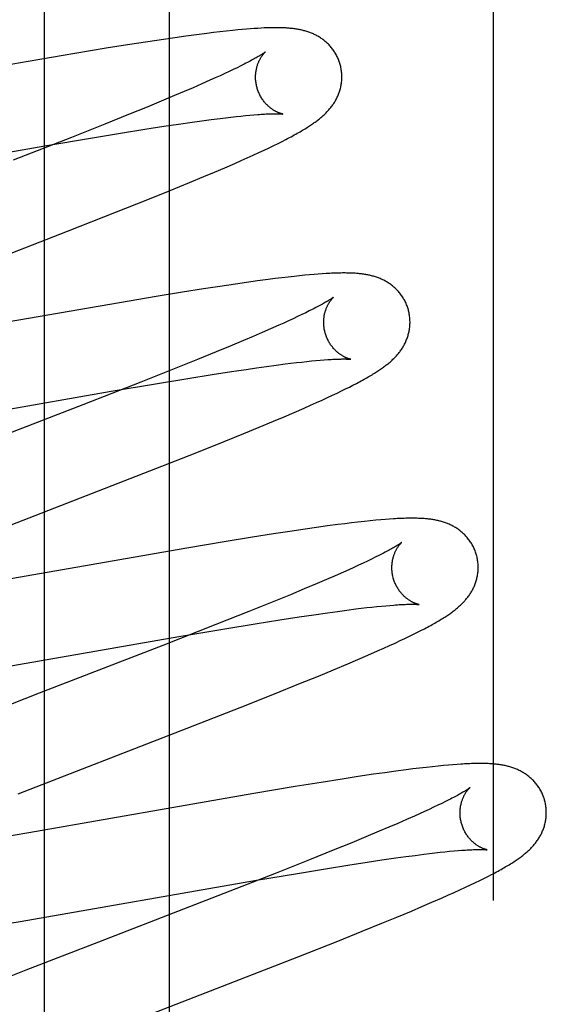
# Model space of a CAD drawing. Header units: inches. Extents: x 0 to 283, y 0 to 183.
# Tile 51 of 82: x 87.386 to 87.508, y 96.905 to 97.133. Entities that reach past the tile are written whole.
import ezdxf

# ---------------------------------------------------------------- set-up
doc = ezdxf.new("R2010")
doc.units = ezdxf.units.IN
doc.header["$LTSCALE"] = 15.583333
doc.header["$MEASUREMENT"] = 0
doc.linetypes.add('HIDDEN', pattern=[0.2, 0.1, -0.1])
doc.layers.add('DEFAULT_2', color=8, linetype='HIDDEN')
doc.layers.add('MAIN_OR_RIGHT_DOOR_ASSEMBLY', color=7, linetype='CONTINUOUS')

msp = doc.modelspace()

# ---------------------------------------------------------------- linework, layer by layer
at = {"layer": 'DEFAULT_2', "color": 8, "linetype": 'HIDDEN'}
for p, q in [((87.42107, 93.22339), (87.42107, 98.72389)), ((87.42487, 97.12902), (87.42232, 97.12866)), ((87.42734, 97.12935), (87.42487, 97.12902)), ((87.42972, 97.12966), (87.42734, 97.12935)), ((87.43126, 97.12985), (87.42972, 97.12966)), ((87.43277, 97.13003), (87.43126, 97.12985)), ((87.43424, 97.13019), (87.43277, 97.13003)), ((87.43567, 97.13034), (87.43424, 97.13019)), ((87.43689, 97.13046), (87.43567, 97.13034)), ((87.43794, 97.13056), (87.43689, 97.13046)), ((87.43893, 97.13064), (87.43794, 97.13056)), ((87.43985, 97.13072), (87.43893, 97.13064)), ((87.44071, 97.13078), (87.43985, 97.13072)), ((87.44152, 97.13083), (87.44071, 97.13078)), ((87.44229, 97.13087), (87.44152, 97.13083)), ((87.41133, 97.12699), (87.4064, 97.1262)), ((87.41606, 97.12773), (87.41133, 97.12699)), ((87.41969, 97.12827), (87.41606, 97.12773)), ((87.42232, 97.12866), (87.41969, 97.12827)), ((87.39919, 97.12501), (87.38836, 97.12317)), ((87.4064, 97.1262), (87.39919, 97.12501)), ((87.38836, 97.12317), (87.34073, 97.11488)), ((87.43761, 97.12214), (87.43677, 97.12172)), ((87.4384, 97.12254), (87.43761, 97.12214)), ((87.43279, 97.11984), (87.43165, 97.11933)), ((87.43387, 97.12034), (87.43279, 97.11984)), ((87.43489, 97.12082), (87.43387, 97.12034)), ((87.43586, 97.12128), (87.43489, 97.12082)), ((87.43677, 97.12172), (87.43586, 97.12128)), ((87.42859, 97.11796), (87.42659, 97.11709)), ((87.43047, 97.11879), (87.42859, 97.11796)), ((87.43165, 97.11933), (87.43047, 97.11879)), ((87.42228, 97.11525), (87.41917, 97.11396)), ((87.42449, 97.11619), (87.42228, 97.11525)), ((87.42659, 97.11709), (87.42449, 97.11619)), ((87.41917, 97.11396), (87.4159, 97.11261)), ((87.41159, 97.11086), (87.40611, 97.10866)), ((87.4159, 97.11261), (87.41159, 97.11086)), ((87.4387, 97.11064), (87.43967, 97.11073)), ((87.43967, 97.11073), (87.44062, 97.11081)), ((87.40611, 97.10866), (87.39835, 97.10559)), ((87.4198, 97.10817), (87.42316, 97.10867)), ((87.42316, 97.10867), (87.42634, 97.10913)), ((87.42634, 97.10913), (87.42861, 97.10944)), ((87.42861, 97.10944), (87.43076, 97.10972)), ((87.43076, 97.10972), (87.4328, 97.10998)), ((87.4328, 97.10998), (87.43409, 97.11014)), ((87.43409, 97.11014), (87.43532, 97.11028)), ((87.43532, 97.11028), (87.43651, 97.11041)), ((87.43651, 97.11041), (87.43763, 97.11053)), ((87.43763, 97.11053), (87.4387, 97.11064)), ((87.40275, 97.10543), (87.40973, 97.10658)), ((87.40973, 97.10658), (87.41537, 97.10748)), ((87.41537, 97.10748), (87.4198, 97.10817)), ((87.39835, 97.10559), (87.38486, 97.10032)), ((87.39217, 97.10363), (87.40275, 97.10543)), ((87.44523, 97.1037), (87.44623, 97.10419)), ((87.44623, 97.10419), (87.44717, 97.10466)), ((87.44717, 97.10466), (87.44805, 97.10511)), ((87.33296, 97.09337), (87.39217, 97.10363)), ((87.44049, 97.10148), (87.44179, 97.10207)), ((87.44179, 97.10207), (87.44301, 97.10264)), ((87.44301, 97.10264), (87.44416, 97.10318)), ((87.44416, 97.10318), (87.44523, 97.1037)), ((87.43389, 97.09856), (87.43619, 97.09956)), ((87.43619, 97.09956), (87.43768, 97.10022)), ((87.43768, 97.10022), (87.43912, 97.10086)), ((87.43912, 97.10086), (87.44049, 97.10148)), ((87.42908, 97.09652), (87.43153, 97.09755)), ((87.43153, 97.09755), (87.43389, 97.09856)), ((87.42125, 97.0933), (87.42569, 97.09511)), ((87.42569, 97.09511), (87.42908, 97.09652)), ((87.41566, 97.09104), (87.42125, 97.0933)), ((87.4088, 97.08831), (87.41566, 97.09104)), ((87.39742, 97.08385), (87.4088, 97.08831)), ((87.37658, 97.07578), (87.39742, 97.08385)), ((87.43895, 97.07199), (87.43635, 97.07161)), ((87.44149, 97.07234), (87.43895, 97.07199)), ((87.44397, 97.07267), (87.44149, 97.07234)), ((87.44558, 97.07287), (87.44397, 97.07267)), ((87.44712, 97.07306), (87.44558, 97.07287)), ((87.44859, 97.07324), (87.44712, 97.07306)), ((87.44996, 97.07339), (87.44859, 97.07324)), ((87.45124, 97.07353), (87.44996, 97.07339)), ((87.45244, 97.07365), (87.45124, 97.07353)), ((87.45355, 97.07375), (87.45244, 97.07365)), ((87.45459, 97.07384), (87.45355, 97.07375)), ((87.45556, 97.07392), (87.45459, 97.07384)), ((87.45649, 97.07399), (87.45556, 97.07392)), ((87.42411, 97.06972), (87.418, 97.06872)), ((87.42898, 97.07049), (87.42411, 97.06972)), ((87.43274, 97.07107), (87.42898, 97.07049)), ((87.43635, 97.07161), (87.43274, 97.07107)), ((87.418, 97.06872), (87.40949, 97.06729)), ((87.40949, 97.06729), (87.35381, 97.05762)), ((87.45348, 97.06539), (87.45264, 97.06497)), ((87.45426, 97.06578), (87.45348, 97.06539)), ((87.44869, 97.0631), (87.44757, 97.06259)), ((87.44977, 97.0636), (87.44869, 97.0631)), ((87.45078, 97.06408), (87.44977, 97.0636)), ((87.45174, 97.06453), (87.45078, 97.06408)), ((87.45264, 97.06497), (87.45174, 97.06453)), ((87.44452, 97.06123), (87.44254, 97.06037)), ((87.44639, 97.06206), (87.44452, 97.06123)), ((87.44757, 97.06259), (87.44639, 97.06206)), ((87.43825, 97.05854), (87.43516, 97.05725)), ((87.44045, 97.05947), (87.43825, 97.05854)), ((87.44254, 97.06037), (87.44045, 97.05947)), ((87.43516, 97.05725), (87.43191, 97.05591)), ((87.42761, 97.05416), (87.42216, 97.05197)), ((87.43191, 97.05591), (87.42761, 97.05416)), ((87.45172, 97.05356), (87.45288, 97.05369)), ((87.45288, 97.05369), (87.45398, 97.0538)), ((87.45398, 97.0538), (87.45502, 97.0539)), ((87.45502, 97.0539), (87.456, 97.05398)), ((87.456, 97.05398), (87.45692, 97.05406)), ((87.42216, 97.05197), (87.41444, 97.04891)), ((87.43547, 97.05136), (87.43886, 97.05186)), ((87.43886, 97.05186), (87.44128, 97.05221)), ((87.44128, 97.05221), (87.4436, 97.05254)), ((87.4436, 97.05254), (87.44581, 97.05284)), ((87.44581, 97.05284), (87.4479, 97.05311)), ((87.4479, 97.05311), (87.44922, 97.05327)), ((87.44922, 97.05327), (87.4505, 97.05342)), ((87.4505, 97.05342), (87.45172, 97.05356)), ((87.41828, 97.04859), (87.42531, 97.04975)), ((87.42531, 97.04975), (87.431, 97.05066)), ((87.431, 97.05066), (87.43547, 97.05136)), ((87.41444, 97.04891), (87.401, 97.04367)), ((87.4076, 97.04678), (87.41828, 97.04859)), ((87.45991, 97.04637), (87.46092, 97.04686)), ((87.46092, 97.04686), (87.46187, 97.04733)), ((87.46187, 97.04733), (87.46276, 97.04777)), ((87.46276, 97.04777), (87.4636, 97.0482)), ((87.4636, 97.0482), (87.46439, 97.0486)), ((87.34914, 97.03664), (87.4076, 97.04678)), ((87.45512, 97.04416), (87.45643, 97.04476)), ((87.45643, 97.04476), (87.45767, 97.04532)), ((87.45767, 97.04532), (87.45883, 97.04586)), ((87.45883, 97.04586), (87.45991, 97.04637)), ((87.401, 97.04367), (87.37336, 97.03297)), ((87.44999, 97.04191), (87.45228, 97.0429)), ((87.45228, 97.0429), (87.45374, 97.04354)), ((87.45374, 97.04354), (87.45512, 97.04416)), ((87.44521, 97.03987), (87.44764, 97.0409)), ((87.44764, 97.0409), (87.44999, 97.04191)), ((87.43833, 97.03703), (87.44184, 97.03847)), ((87.44184, 97.03847), (87.44521, 97.03987)), ((87.43375, 97.03518), (87.43833, 97.03703)), ((87.42703, 97.03249), (87.43375, 97.03518)), ((87.41792, 97.0289), (87.42703, 97.03249)), ((87.37061, 97.01055), (87.41792, 97.0289)), ((87.47208, 97.01718), (87.47109, 97.01711)), ((87.45516, 97.01525), (87.45255, 97.01488)), ((87.45769, 97.0156), (87.45516, 97.01525)), ((87.46012, 97.01593), (87.45769, 97.0156)), ((87.4617, 97.01612), (87.46012, 97.01593)), ((87.46323, 97.01631), (87.4617, 97.01612)), ((87.46476, 97.01649), (87.46323, 97.01631)), ((87.46624, 97.01665), (87.46476, 97.01649)), ((87.46762, 97.0168), (87.46624, 97.01665)), ((87.46887, 97.01692), (87.46762, 97.0168)), ((87.47002, 97.01702), (87.46887, 97.01692)), ((87.47109, 97.01711), (87.47002, 97.01702)), ((87.44033, 97.013), (87.43424, 97.01201)), ((87.4452, 97.01377), (87.44033, 97.013)), ((87.44895, 97.01434), (87.4452, 97.01377)), ((87.45255, 97.01488), (87.44895, 97.01434)), ((87.42463, 97.01039), (87.3723, 97.00129)), ((87.43424, 97.01201), (87.42463, 97.01039)), ((87.46876, 97.00834), (87.46788, 97.00791)), ((87.46958, 97.00875), (87.46876, 97.00834)), ((87.47034, 97.00914), (87.46958, 97.00875)), ((87.46378, 97.00599), (87.46262, 97.00547)), ((87.46489, 97.0065), (87.46378, 97.00599)), ((87.46594, 97.00699), (87.46489, 97.0065)), ((87.46694, 97.00746), (87.46594, 97.00699)), ((87.46788, 97.00791), (87.46694, 97.00746)), ((87.45948, 97.00408), (87.45744, 97.0032)), ((87.4614, 97.00492), (87.45948, 97.00408)), ((87.46262, 97.00547), (87.4614, 97.00492)), ((87.4553, 97.00228), (87.45228, 97.00101)), ((87.45744, 97.0032), (87.4553, 97.00228)), ((87.44909, 96.99969), (87.44487, 96.99796)), ((87.45228, 97.00101), (87.44909, 96.99969)), ((87.44487, 96.99796), (87.43949, 96.99579)), ((87.46553, 96.99654), (87.46678, 96.99669)), ((87.46678, 96.99669), (87.46797, 96.99682)), ((87.46797, 96.99682), (87.46911, 96.99694)), ((87.46911, 96.99694), (87.47019, 96.99705)), ((87.47019, 96.99705), (87.4712, 96.99714)), ((87.4712, 96.99714), (87.47216, 96.99722)), ((87.43949, 96.99579), (87.43184, 96.99276)), ((87.44665, 96.99385), (87.45112, 96.99454)), ((87.45112, 96.99454), (87.45451, 96.99505)), ((87.45451, 96.99505), (87.45772, 96.99551)), ((87.45772, 96.99551), (87.46, 96.99583)), ((87.46, 96.99583), (87.46217, 96.99612)), ((87.46217, 96.99612), (87.46423, 96.99638)), ((87.46423, 96.99638), (87.46553, 96.99654)), ((87.43184, 96.99276), (87.41956, 96.98795)), ((87.43393, 96.99178), (87.44096, 96.99294)), ((87.44096, 96.99294), (87.44665, 96.99385)), ((87.37074, 96.98084), (87.42327, 96.98997)), ((87.42327, 96.98997), (87.43393, 96.99178)), ((87.47565, 96.98956), (87.47668, 96.99005)), ((87.47668, 96.99005), (87.47763, 96.99052)), ((87.47763, 96.99052), (87.47853, 96.99097)), ((87.47853, 96.99097), (87.47936, 96.99139)), ((87.47936, 96.99139), (87.48016, 96.9918)), ((87.41956, 96.98795), (87.39088, 96.97685)), ((87.47073, 96.98729), (87.4721, 96.98791)), ((87.4721, 96.98791), (87.47337, 96.98849)), ((87.47337, 96.98849), (87.47455, 96.98904)), ((87.47455, 96.98904), (87.47565, 96.98956)), ((87.46475, 96.98467), (87.46705, 96.98567)), ((87.46705, 96.98567), (87.46929, 96.98665)), ((87.46929, 96.98665), (87.47073, 96.98729)), ((87.45906, 96.98227), (87.46237, 96.98366)), ((87.46237, 96.98366), (87.46475, 96.98467)), ((87.45109, 96.97901), (87.4556, 96.98084)), ((87.4556, 96.98084), (87.45906, 96.98227)), ((87.44542, 96.97673), (87.45109, 96.97901)), ((87.39088, 96.97685), (87.37294, 96.96986)), ((87.43747, 96.97359), (87.44542, 96.97673)), ((87.42379, 96.96824), (87.43747, 96.97359)), ((87.386, 96.9536), (87.42379, 96.96824)), ((87.48572, 96.96022), (87.4846, 96.96012)), ((87.48676, 96.96031), (87.48572, 96.96022)), ((87.48772, 96.96038), (87.48676, 96.96031)), ((87.46839, 96.9581), (87.4648, 96.95756)), ((87.47099, 96.95847), (87.46839, 96.9581)), ((87.4735, 96.95881), (87.47099, 96.95847)), ((87.47593, 96.95914), (87.4735, 96.95881)), ((87.4775, 96.95933), (87.47593, 96.95914)), ((87.47903, 96.95952), (87.4775, 96.95933)), ((87.48055, 96.9597), (87.47903, 96.95952)), ((87.48201, 96.95986), (87.48055, 96.9597)), ((87.48336, 96.96), (87.48201, 96.95986)), ((87.4846, 96.96012), (87.48336, 96.96)), ((87.45623, 96.95623), (87.45017, 96.95524)), ((87.46108, 96.95699), (87.45623, 96.95623)), ((87.4648, 96.95756), (87.46108, 96.95699)), ((87.44061, 96.95363), (87.3885, 96.94457)), ((87.45017, 96.95524), (87.44061, 96.95363)), ((87.48416, 96.95135), (87.48325, 96.95092)), ((87.485, 96.95177), (87.48416, 96.95135)), ((87.48579, 96.95217), (87.485, 96.95177)), ((87.47905, 96.94896), (87.47787, 96.94843)), ((87.48019, 96.94948), (87.47905, 96.94896)), ((87.48126, 96.94998), (87.48019, 96.94948)), ((87.48228, 96.95046), (87.48126, 96.94998)), ((87.48325, 96.95092), (87.48228, 96.95046)), ((87.474, 96.94673), (87.47189, 96.94583)), ((87.47599, 96.9476), (87.474, 96.94673)), ((87.47787, 96.94843), (87.47599, 96.9476)), ((87.3885, 96.94457), (87.37585, 96.94243)), ((87.46969, 96.9449), (87.46659, 96.9436)), ((87.47189, 96.94583), (87.46969, 96.9449)), ((87.46332, 96.94226), (87.45901, 96.9405)), ((87.46659, 96.9436), (87.46332, 96.94226)), ((87.45901, 96.9405), (87.45353, 96.93831)), ((87.48004, 96.93959), (87.48134, 96.93975)), ((87.48134, 96.93975), (87.48259, 96.9399)), ((87.48259, 96.9399), (87.48379, 96.94003)), ((87.48379, 96.94003), (87.48492, 96.94015)), ((87.48492, 96.94015), (87.486, 96.94026)), ((87.486, 96.94026), (87.48702, 96.94035)), ((87.48702, 96.94035), (87.48797, 96.94043)), ((87.45353, 96.93831), (87.44578, 96.93524)), ((87.46244, 96.93706), (87.46692, 96.93775)), ((87.46692, 96.93775), (87.47031, 96.93826)), ((87.47031, 96.93826), (87.47352, 96.93872)), ((87.47352, 96.93872), (87.47581, 96.93904)), ((87.47581, 96.93904), (87.47798, 96.93933)), ((87.47798, 96.93933), (87.48004, 96.93959)), ((87.44578, 96.93524), (87.43231, 96.92998)), ((87.44122, 96.93355), (87.45074, 96.93516)), ((87.45074, 96.93516), (87.45772, 96.93631)), ((87.45772, 96.93631), (87.46244, 96.93706)), ((87.38645, 96.92403), (87.44122, 96.93355)), ((87.49085, 96.93249), (87.49196, 96.93302)), ((87.49196, 96.93302), (87.49299, 96.93352)), ((87.49299, 96.93352), (87.49395, 96.93399)), ((87.49395, 96.93399), (87.49484, 96.93444)), ((87.49484, 96.93444), (87.49568, 96.93487)), ((87.4856, 96.93009), (87.48703, 96.93073)), ((87.48703, 96.93073), (87.48839, 96.93135)), ((87.48839, 96.93135), (87.48967, 96.93193)), ((87.48967, 96.93193), (87.49085, 96.93249)), ((87.43231, 96.92998), (87.4046, 96.91926)), ((87.47956, 96.92746), (87.48188, 96.92846)), ((87.48188, 96.92846), (87.48414, 96.92944)), ((87.48414, 96.92944), (87.4856, 96.93009)), ((87.4738, 96.92504), (87.47714, 96.92644)), ((87.47714, 96.92644), (87.47956, 96.92746)), ((87.37599, 96.92227), (87.38645, 96.92403)), ((87.47031, 96.92361), (87.4738, 96.92504)), ((87.46006, 96.91948), (87.46576, 96.92177)), ((87.46576, 96.92177), (87.47031, 96.92361)), ((87.4046, 96.91926), (87.38783, 96.91271)), ((87.45105, 96.91592), (87.46006, 96.91948)), ((87.40176, 96.89679), (87.45105, 96.91592)), ((87.38783, 96.91271), (87.37802, 96.90883))]:
    msp.add_line(p, q, dxfattribs=at)
for points in [[(87.46064, 97.12244), (87.46058, 97.12265), (87.4605, 97.1229), (87.46042, 97.12314), (87.46033, 97.12338), (87.46023, 97.12362), (87.46014, 97.12386), (87.46003, 97.12409), (87.45992, 97.12432), (87.4598, 97.12455), (87.45968, 97.12477), (87.45955, 97.12499), (87.45942, 97.12521), (87.45929, 97.12542), (87.45915, 97.12563), (87.459, 97.12584), (87.45885, 97.12604), (87.4587, 97.12623), (87.45855, 97.12643), (87.45839, 97.12661), (87.45822, 97.1268), (87.45806, 97.12698), (87.45789, 97.12715), (87.45771, 97.12732), (87.45754, 97.12748), (87.45736, 97.12764), (87.45718, 97.1278), (87.457, 97.12795), (87.45682, 97.12809), (87.45663, 97.12823), (87.45644, 97.12837), (87.45625, 97.12851), (87.45605, 97.12864), (87.45585, 97.12876), (87.45565, 97.12888), (87.45545, 97.129), (87.45525, 97.12911), (87.45504, 97.12922), (87.45484, 97.12933), (87.45463, 97.12943), (87.45442, 97.12952), (87.45421, 97.12962), (87.454, 97.1297), (87.45379, 97.12979), (87.45358, 97.12987), (87.45336, 97.12995), (87.45314, 97.13002), (87.45292, 97.13009), (87.4527, 97.13016), (87.45248, 97.13023), (87.45225, 97.13029), (87.45203, 97.13034), (87.4518, 97.1304), (87.45158, 97.13045), (87.45135, 97.1305), (87.45112, 97.13054), (87.4509, 97.13058), (87.45067, 97.13062), (87.45044, 97.13066), (87.45021, 97.1307), (87.44997, 97.13073), (87.44974, 97.13076), (87.44951, 97.13078), (87.44927, 97.13081), (87.44903, 97.13083), (87.44879, 97.13085), (87.44855, 97.13087), (87.4483, 97.13089), (87.44805, 97.13091), (87.44779, 97.13092), (87.44754, 97.13093), (87.44728, 97.13094), (87.44701, 97.13095), (87.44674, 97.13096), (87.44646, 97.13096), (87.44618, 97.13097), (87.4459, 97.13097), (87.4456, 97.13097), (87.4453, 97.13097), (87.445, 97.13096), (87.44469, 97.13096), (87.44437, 97.13095), (87.44404, 97.13094), (87.44371, 97.13093), (87.44337, 97.13092), (87.44302, 97.13091), (87.44229, 97.13087)], [(87.44332, 97.12538), (87.44331, 97.12538), (87.4433, 97.12536), (87.44327, 97.12535), (87.44324, 97.12532), (87.4432, 97.12529), (87.44315, 97.12525), (87.44309, 97.12521), (87.44302, 97.12516), (87.44294, 97.12511), (87.44285, 97.12504), (87.44275, 97.12497), (87.44263, 97.1249), (87.4425, 97.12481), (87.44236, 97.12472), (87.4422, 97.12462), (87.44203, 97.12452), (87.44184, 97.12441), (87.44164, 97.12429), (87.44142, 97.12416), (87.44119, 97.12403), (87.44094, 97.12389), (87.44068, 97.12374), (87.4404, 97.12359), (87.44011, 97.12343), (87.4398, 97.12326), (87.43947, 97.12309), (87.43913, 97.12291), (87.43877, 97.12273), (87.4384, 97.12254)], [(87.44137, 97.11709), (87.44132, 97.11728), (87.44126, 97.11752), (87.44121, 97.11775), (87.44117, 97.11799), (87.44113, 97.11822), (87.4411, 97.11846), (87.44107, 97.11869), (87.44105, 97.11892), (87.44104, 97.11916), (87.44104, 97.11939), (87.44103, 97.11961), (87.44104, 97.11984), (87.44105, 97.12006), (87.44106, 97.12028), (87.44108, 97.1205), (87.44111, 97.12071), (87.44114, 97.12092), (87.44117, 97.12113), (87.44121, 97.12133), (87.44125, 97.12152), (87.4413, 97.12171), (87.44135, 97.1219), (87.4414, 97.12208), (87.44145, 97.12225), (87.44151, 97.12242), (87.44157, 97.12259), (87.44162, 97.12275), (87.44169, 97.1229), (87.44175, 97.12305), (87.44181, 97.1232), (87.44188, 97.12334), (87.44194, 97.12347), (87.44201, 97.1236), (87.44208, 97.12372), (87.44214, 97.12384), (87.44221, 97.12396), (87.44227, 97.12407), (87.44234, 97.12418), (87.44241, 97.12428), (87.44247, 97.12437), (87.44253, 97.12447), (87.4426, 97.12456), (87.44266, 97.12464), (87.44272, 97.12472), (87.44278, 97.1248), (87.44284, 97.12487), (87.44289, 97.12494), (87.44295, 97.125), (87.443, 97.12506), (87.44305, 97.12511), (87.44309, 97.12516), (87.44313, 97.1252), (87.44317, 97.12524), (87.44321, 97.12528), (87.44324, 97.12531), (87.44327, 97.12533), (87.44329, 97.12535), (87.4433, 97.12537), (87.44331, 97.12538), (87.44332, 97.12538)], [(87.44805, 97.10511), (87.44846, 97.10533), (87.44887, 97.10554), (87.44925, 97.10574), (87.44963, 97.10595), (87.45, 97.10614), (87.45035, 97.10634), (87.45069, 97.10653), (87.45102, 97.10671), (87.45134, 97.1069), (87.45164, 97.10707), (87.45194, 97.10725), (87.45223, 97.10742), (87.4525, 97.10759), (87.45277, 97.10775), (87.45303, 97.10792), (87.45328, 97.10807), (87.45352, 97.10823), (87.45376, 97.10839), (87.45399, 97.10854), (87.45421, 97.10869), (87.45443, 97.10884), (87.45464, 97.10899), (87.45485, 97.10914), (87.45505, 97.10929), (87.45525, 97.10943), (87.45544, 97.10958), (87.45564, 97.10973), (87.45582, 97.10988), (87.45601, 97.11003), (87.45619, 97.11018), (87.45637, 97.11033), (87.45655, 97.11049), (87.45672, 97.11064), (87.4569, 97.1108), (87.45707, 97.11096), (87.45723, 97.11113), (87.4574, 97.11129), (87.45756, 97.11146), (87.45772, 97.11163), (87.45788, 97.1118), (87.45804, 97.11198), (87.45819, 97.11216), (87.45834, 97.11234), (87.45849, 97.11252), (87.45863, 97.1127), (87.45877, 97.11289), (87.4589, 97.11308), (87.45903, 97.11327), (87.45916, 97.11346), (87.45929, 97.11366), (87.45941, 97.11386), (87.45953, 97.11406), (87.45964, 97.11427), (87.45976, 97.11448), (87.45986, 97.11469), (87.45997, 97.1149), (87.46006, 97.11512), (87.46016, 97.11533), (87.46025, 97.11555), (87.46033, 97.11578), (87.46041, 97.116), (87.46049, 97.11623), (87.46056, 97.11646), (87.46063, 97.11669), (87.46069, 97.11693), (87.46075, 97.11717), (87.4608, 97.11741), (87.46085, 97.11765), (87.46089, 97.1179), (87.46093, 97.11815), (87.46096, 97.1184), (87.46099, 97.11865), (87.461, 97.1189), (87.46102, 97.11916), (87.46103, 97.11941), (87.46103, 97.11967), (87.46102, 97.11993), (87.46101, 97.12018), (87.46099, 97.12044), (87.46097, 97.1207), (87.46094, 97.12096), (87.4609, 97.12121), (87.46086, 97.12147), (87.46081, 97.12173), (87.46076, 97.12198), (87.46069, 97.12223), (87.46064, 97.12244)], [(87.44732, 97.11099), (87.44732, 97.11099), (87.4473, 97.11099), (87.44728, 97.111), (87.44725, 97.111), (87.44722, 97.11101), (87.44718, 97.11102), (87.44713, 97.11103), (87.44708, 97.11104), (87.44702, 97.11106), (87.44695, 97.11108), (87.44688, 97.1111), (87.44681, 97.11112), (87.44673, 97.11115), (87.44665, 97.11118), (87.44656, 97.11121), (87.44647, 97.11124), (87.44638, 97.11128), (87.44628, 97.11132), (87.44618, 97.11136), (87.44608, 97.11141), (87.44598, 97.11146), (87.44587, 97.11151), (87.44576, 97.11157), (87.44564, 97.11163), (87.44553, 97.11169), (87.44541, 97.11176), (87.44529, 97.11183), (87.44516, 97.11191), (87.44504, 97.11199), (87.44491, 97.11208), (87.44478, 97.11217), (87.44465, 97.11226), (87.44452, 97.11236), (87.44438, 97.11247), (87.44425, 97.11258), (87.44411, 97.1127), (87.44398, 97.11282), (87.44384, 97.11295), (87.4437, 97.11308), (87.44357, 97.11322), (87.44343, 97.11337), (87.44329, 97.11352), (87.44316, 97.11368), (87.44302, 97.11384), (87.44289, 97.11401), (87.44276, 97.11419), (87.44264, 97.11437), (87.44251, 97.11455), (87.44239, 97.11474), (87.44227, 97.11494), (87.44216, 97.11514), (87.44205, 97.11534), (87.44195, 97.11555), (87.44185, 97.11577), (87.44175, 97.11598), (87.44166, 97.11621), (87.44158, 97.11643), (87.4415, 97.11666), (87.44143, 97.11689), (87.44137, 97.11709)], [(87.44062, 97.11081), (87.44152, 97.11088), (87.44194, 97.11091), (87.44235, 97.11094), (87.44274, 97.11096), (87.44311, 97.11098), (87.44347, 97.111), (87.4438, 97.11102), (87.44412, 97.11103), (87.44442, 97.11104), (87.4447, 97.11105), (87.44496, 97.11105), (87.44521, 97.11106), (87.44544, 97.11106), (87.44566, 97.11106), (87.44586, 97.11106), (87.44604, 97.11106), (87.44621, 97.11105), (87.44637, 97.11105), (87.44652, 97.11105), (87.44665, 97.11104), (87.44677, 97.11103), (87.44687, 97.11103), (87.44697, 97.11102), (87.44705, 97.11102), (87.44712, 97.11101), (87.44718, 97.111), (87.44722, 97.111), (87.44726, 97.111), (87.44729, 97.11099), (87.44731, 97.11099), (87.44732, 97.11099)], [(87.47643, 97.06565), (87.47637, 97.06587), (87.47629, 97.06611), (87.47621, 97.06636), (87.47612, 97.0666), (87.47602, 97.06684), (87.47592, 97.06708), (87.47581, 97.06732), (87.4757, 97.06755), (87.47558, 97.06778), (87.47546, 97.06801), (87.47533, 97.06823), (87.4752, 97.06845), (87.47506, 97.06866), (87.47492, 97.06887), (87.47477, 97.06908), (87.47462, 97.06928), (87.47446, 97.06948), (87.4743, 97.06967), (87.47414, 97.06986), (87.47398, 97.07005), (87.47381, 97.07023), (87.47363, 97.0704), (87.47346, 97.07057), (87.47328, 97.07073), (87.4731, 97.07089), (87.47292, 97.07105), (87.47273, 97.0712), (87.47255, 97.07135), (87.47236, 97.07149), (87.47217, 97.07163), (87.47197, 97.07176), (87.47177, 97.07189), (87.47157, 97.07202), (87.47137, 97.07214), (87.47116, 97.07225), (87.47096, 97.07237), (87.47075, 97.07248), (87.47054, 97.07258), (87.47033, 97.07268), (87.47012, 97.07277), (87.46991, 97.07287), (87.46969, 97.07295), (87.46948, 97.07304), (87.46926, 97.07312), (87.46904, 97.0732), (87.46882, 97.07327), (87.46859, 97.07334), (87.46837, 97.07341), (87.46814, 97.07347), (87.46792, 97.07353), (87.46769, 97.07358), (87.46746, 97.07364), (87.46724, 97.07369), (87.46701, 97.07373), (87.46678, 97.07378), (87.46655, 97.07382), (87.46631, 97.07386), (87.46608, 97.07389), (87.46584, 97.07393), (87.46561, 97.07396), (87.46537, 97.07399), (87.46513, 97.07401), (87.46488, 97.07404), (87.46463, 97.07406), (87.46438, 97.07408), (87.46412, 97.0741), (87.46385, 97.07411), (87.46358, 97.07413), (87.4633, 97.07414), (87.46302, 97.07415), (87.46273, 97.07416), (87.46243, 97.07417), (87.46212, 97.07417), (87.46181, 97.07418), (87.46148, 97.07418), (87.46115, 97.07418), (87.46082, 97.07417), (87.46047, 97.07417), (87.46011, 97.07416), (87.45975, 97.07415), (87.45937, 97.07414), (87.45899, 97.07412), (87.4586, 97.07411), (87.4582, 97.07409), (87.45778, 97.07407), (87.45736, 97.07404), (87.45649, 97.07399)], [(87.45911, 97.06859), (87.4591, 97.06859), (87.45909, 97.06857), (87.45907, 97.06856), (87.45904, 97.06853), (87.459, 97.0685), (87.45895, 97.06847), (87.45889, 97.06843), (87.45882, 97.06838), (87.45875, 97.06832), (87.45865, 97.06826), (87.45855, 97.06819), (87.45844, 97.06812), (87.45831, 97.06804), (87.45817, 97.06795), (87.45802, 97.06785), (87.45785, 97.06775), (87.45766, 97.06763), (87.45746, 97.06752), (87.45725, 97.06739), (87.45702, 97.06726), (87.45677, 97.06712), (87.45651, 97.06697), (87.45624, 97.06682), (87.45595, 97.06666), (87.45564, 97.0665), (87.45532, 97.06633), (87.45498, 97.06615), (87.45463, 97.06597), (87.45426, 97.06578)], [(87.45716, 97.0603), (87.45711, 97.06049), (87.45705, 97.06073), (87.457, 97.06096), (87.45696, 97.0612), (87.45692, 97.06143), (87.45689, 97.06166), (87.45686, 97.0619), (87.45685, 97.06213), (87.45683, 97.06236), (87.45683, 97.06259), (87.45682, 97.06282), (87.45683, 97.06304), (87.45684, 97.06327), (87.45685, 97.06348), (87.45687, 97.0637), (87.4569, 97.06391), (87.45693, 97.06412), (87.45696, 97.06433), (87.457, 97.06453), (87.45704, 97.06472), (87.45709, 97.06492), (87.45714, 97.0651), (87.45719, 97.06528), (87.45724, 97.06545), (87.4573, 97.06562), (87.45735, 97.06579), (87.45741, 97.06595), (87.45747, 97.0661), (87.45754, 97.06625), (87.4576, 97.0664), (87.45766, 97.06654), (87.45773, 97.06667), (87.4578, 97.0668), (87.45786, 97.06692), (87.45793, 97.06704), (87.45799, 97.06716), (87.45806, 97.06727), (87.45813, 97.06738), (87.45819, 97.06748), (87.45826, 97.06758), (87.45832, 97.06767), (87.45838, 97.06776), (87.45844, 97.06784), (87.45851, 97.06792), (87.45856, 97.068), (87.45862, 97.06807), (87.45868, 97.06814), (87.45873, 97.0682), (87.45878, 97.06826), (87.45883, 97.06831), (87.45888, 97.06836), (87.45892, 97.06841), (87.45896, 97.06845), (87.45899, 97.06848), (87.45903, 97.06851), (87.45905, 97.06854), (87.45908, 97.06856), (87.45909, 97.06858), (87.4591, 97.06859), (87.45911, 97.06859)], [(87.46439, 97.0486), (87.46477, 97.0488), (87.46513, 97.049), (87.46549, 97.04919), (87.46584, 97.04938), (87.46617, 97.04957), (87.4665, 97.04975), (87.46682, 97.04993), (87.46713, 97.05011), (87.46743, 97.05028), (87.46772, 97.05045), (87.46801, 97.05062), (87.46828, 97.05079), (87.46855, 97.05095), (87.46881, 97.05112), (87.46906, 97.05128), (87.46931, 97.05144), (87.46955, 97.05159), (87.46978, 97.05175), (87.47001, 97.0519), (87.47023, 97.05205), (87.47044, 97.05221), (87.47065, 97.05236), (87.47086, 97.0525), (87.47105, 97.05265), (87.47125, 97.0528), (87.47144, 97.05295), (87.47163, 97.0531), (87.47182, 97.05325), (87.472, 97.0534), (87.47218, 97.05356), (87.47236, 97.05371), (87.47253, 97.05387), (87.4727, 97.05403), (87.47287, 97.05419), (87.47304, 97.05435), (87.47321, 97.05452), (87.47337, 97.05469), (87.47353, 97.05486), (87.47369, 97.05503), (87.47384, 97.0552), (87.474, 97.05538), (87.47414, 97.05556), (87.47429, 97.05574), (87.47443, 97.05593), (87.47457, 97.05611), (87.4747, 97.0563), (87.47483, 97.05649), (87.47496, 97.05668), (87.47509, 97.05688), (87.47521, 97.05708), (87.47533, 97.05728), (87.47544, 97.05749), (87.47555, 97.0577), (87.47566, 97.05791), (87.47576, 97.05812), (87.47586, 97.05834), (87.47596, 97.05856), (87.47604, 97.05878), (87.47613, 97.059), (87.47621, 97.05922), (87.47629, 97.05945), (87.47636, 97.05968), (87.47642, 97.05991), (87.47649, 97.06015), (87.47654, 97.06039), (87.4766, 97.06063), (87.47664, 97.06087), (87.47669, 97.06112), (87.47672, 97.06136), (87.47675, 97.06161), (87.47678, 97.06186), (87.4768, 97.06212), (87.47681, 97.06237), (87.47682, 97.06263), (87.47682, 97.06288), (87.47681, 97.06314), (87.4768, 97.0634), (87.47678, 97.06365), (87.47676, 97.06391), (87.47673, 97.06417), (87.47669, 97.06443), (87.47665, 97.06468), (87.4766, 97.06494), (87.47655, 97.06519), (87.47649, 97.06544), (87.47643, 97.06565)], [(87.46311, 97.0542), (87.46311, 97.0542), (87.46311, 97.0542), (87.46309, 97.0542), (87.46307, 97.0542), (87.46304, 97.05421), (87.46301, 97.05422), (87.46297, 97.05423), (87.46292, 97.05424), (87.46287, 97.05425), (87.46281, 97.05427), (87.46275, 97.05429), (87.46268, 97.05431), (87.4626, 97.05433), (87.46252, 97.05436), (87.46244, 97.05439), (87.46236, 97.05442), (87.46227, 97.05445), (87.46217, 97.05449), (87.46208, 97.05453), (87.46198, 97.05457), (87.46187, 97.05462), (87.46177, 97.05467), (87.46166, 97.05472), (87.46155, 97.05478), (87.46144, 97.05484), (87.46132, 97.0549), (87.4612, 97.05497), (87.46108, 97.05504), (87.46096, 97.05512), (87.46083, 97.0552), (87.4607, 97.05529), (87.46057, 97.05538), (87.46044, 97.05547), (87.46031, 97.05557), (87.46018, 97.05568), (87.46004, 97.05579), (87.45991, 97.0559), (87.45977, 97.05603), (87.45963, 97.05615), (87.4595, 97.05629), (87.45936, 97.05643), (87.45922, 97.05657), (87.45908, 97.05673), (87.45895, 97.05689), (87.45882, 97.05705), (87.45868, 97.05722), (87.45855, 97.05739), (87.45843, 97.05757), (87.4583, 97.05776), (87.45818, 97.05795), (87.45806, 97.05815), (87.45795, 97.05835), (87.45784, 97.05855), (87.45774, 97.05876), (87.45764, 97.05898), (87.45754, 97.05919), (87.45745, 97.05941), (87.45737, 97.05964), (87.45729, 97.05986), (87.45722, 97.06009), (87.45716, 97.0603)], [(87.45692, 97.05406), (87.45778, 97.05412), (87.45819, 97.05415), (87.45857, 97.05417), (87.45894, 97.05419), (87.4593, 97.05421), (87.45963, 97.05423), (87.45994, 97.05424), (87.46024, 97.05425), (87.46051, 97.05426), (87.46077, 97.05426), (87.46102, 97.05427), (87.46125, 97.05427), (87.46146, 97.05427), (87.46166, 97.05427), (87.46184, 97.05427), (87.46201, 97.05426), (87.46217, 97.05426), (87.46231, 97.05425), (87.46244, 97.05425), (87.46256, 97.05424), (87.46266, 97.05424), (87.46276, 97.05423), (87.46284, 97.05423), (87.46291, 97.05422), (87.46297, 97.05421), (87.46301, 97.05421), (87.46305, 97.0542), (87.46308, 97.0542), (87.4631, 97.0542), (87.46311, 97.0542)], [(87.49222, 97.00886), (87.49216, 97.00908), (87.49208, 97.00932), (87.492, 97.00957), (87.49191, 97.00981), (87.49181, 97.01005), (87.49171, 97.01029), (87.4916, 97.01053), (87.49149, 97.01076), (87.49137, 97.01099), (87.49125, 97.01122), (87.49112, 97.01144), (87.49098, 97.01166), (87.49085, 97.01188), (87.4907, 97.01209), (87.49056, 97.01229), (87.4904, 97.0125), (87.49025, 97.0127), (87.49009, 97.01289), (87.48993, 97.01308), (87.48976, 97.01326), (87.48959, 97.01344), (87.48942, 97.01362), (87.48924, 97.01379), (87.48906, 97.01395), (87.48888, 97.01411), (87.4887, 97.01427), (87.48852, 97.01442), (87.48833, 97.01456), (87.48814, 97.01471), (87.48794, 97.01484), (87.48775, 97.01498), (87.48755, 97.01511), (87.48735, 97.01523), (87.48715, 97.01535), (87.48694, 97.01547), (87.48673, 97.01558), (87.48653, 97.01569), (87.48632, 97.0158), (87.48611, 97.01589), (87.48589, 97.01599), (87.48568, 97.01608), (87.48547, 97.01617), (87.48525, 97.01625), (87.48503, 97.01633), (87.48481, 97.01641), (87.48459, 97.01648), (87.48436, 97.01655), (87.48414, 97.01662), (87.48391, 97.01668), (87.48369, 97.01674), (87.48346, 97.0168), (87.48323, 97.01685), (87.483, 97.0169), (87.48277, 97.01695), (87.48254, 97.01699), (87.48231, 97.01703), (87.48208, 97.01707), (87.48184, 97.01711), (87.48161, 97.01714), (87.48137, 97.01717), (87.48113, 97.0172), (87.48089, 97.01722), (87.48064, 97.01725), (87.48039, 97.01727), (87.48013, 97.01729), (87.47987, 97.01731), (87.47961, 97.01733), (87.47934, 97.01734), (87.47906, 97.01735), (87.47877, 97.01736), (87.47848, 97.01737), (87.47818, 97.01738), (87.47787, 97.01738), (87.47756, 97.01739), (87.47723, 97.01739), (87.4769, 97.01739), (87.47656, 97.01738), (87.4762, 97.01738), (87.47584, 97.01737), (87.47547, 97.01736), (87.47509, 97.01734), (87.47469, 97.01733), (87.47429, 97.01731), (87.47387, 97.01729), (87.47345, 97.01727), (87.473, 97.01724), (87.47208, 97.01718)], [(87.4749, 97.0118), (87.47489, 97.01179), (87.47488, 97.01178), (87.47485, 97.01176), (87.47482, 97.01174), (87.47478, 97.01171), (87.47473, 97.01167), (87.47467, 97.01163), (87.4746, 97.01158), (87.47452, 97.01152), (87.47443, 97.01146), (87.47432, 97.01139), (87.47421, 97.01131), (87.47408, 97.01123), (87.47393, 97.01114), (87.47378, 97.01104), (87.4736, 97.01093), (87.47342, 97.01082), (87.47321, 97.0107), (87.47299, 97.01057), (87.47276, 97.01044), (87.47251, 97.0103), (87.47225, 97.01015), (87.47197, 97.01), (87.47167, 97.00984), (87.47136, 97.00967), (87.47104, 97.0095), (87.4707, 97.00932), (87.47034, 97.00914)], [(87.47295, 97.0035), (87.4729, 97.0037), (87.47284, 97.00394), (87.47279, 97.00417), (87.47275, 97.00441), (87.47271, 97.00464), (87.47268, 97.00488), (87.47265, 97.00511), (87.47264, 97.00534), (87.47262, 97.00558), (87.47262, 97.0058), (87.47262, 97.00603), (87.47262, 97.00626), (87.47263, 97.00648), (87.47265, 97.0067), (87.47267, 97.00692), (87.47269, 97.00713), (87.47272, 97.00734), (87.47276, 97.00755), (87.47279, 97.00775), (87.47284, 97.00794), (87.47288, 97.00813), (87.47293, 97.00832), (87.47298, 97.0085), (87.47303, 97.00867), (87.47309, 97.00884), (87.47315, 97.00901), (87.47321, 97.00917), (87.47327, 97.00932), (87.47333, 97.00947), (87.4734, 97.00962), (87.47346, 97.00976), (87.47353, 97.00989), (87.47359, 97.01002), (87.47366, 97.01014), (87.47372, 97.01026), (87.47379, 97.01038), (87.47386, 97.01049), (87.47392, 97.0106), (87.47399, 97.0107), (87.47405, 97.01079), (87.47412, 97.01089), (87.47418, 97.01098), (87.47424, 97.01106), (87.4743, 97.01114), (87.47436, 97.01122), (87.47442, 97.01129), (87.47448, 97.01135), (87.47453, 97.01142), (87.47458, 97.01148), (87.47463, 97.01153), (87.47467, 97.01158), (87.47472, 97.01162), (87.47476, 97.01166), (87.47479, 97.0117), (87.47482, 97.01173), (87.47485, 97.01175), (87.47487, 97.01177), (87.47489, 97.01179), (87.4749, 97.0118), (87.4749, 97.0118)], [(87.48016, 96.9918), (87.48053, 96.992), (87.4809, 96.9922), (87.48126, 96.99239), (87.48161, 96.99258), (87.48195, 96.99277), (87.48228, 96.99295), (87.4826, 96.99313), (87.48291, 96.99331), (87.48321, 96.99349), (87.48351, 96.99366), (87.48379, 96.99383), (87.48407, 96.994), (87.48434, 96.99416), (87.4846, 96.99433), (87.48486, 96.99449), (87.48511, 96.99465), (87.48535, 96.99481), (87.48558, 96.99496), (87.48581, 96.99512), (87.48603, 96.99527), (87.48624, 96.99542), (87.48645, 96.99557), (87.48665, 96.99572), (87.48685, 96.99587), (87.48705, 96.99601), (87.48724, 96.99616), (87.48742, 96.99631), (87.48761, 96.99646), (87.48779, 96.99661), (87.48797, 96.99677), (87.48815, 96.99692), (87.48832, 96.99708), (87.48849, 96.99723), (87.48866, 96.9974), (87.48883, 96.99756), (87.48899, 96.99772), (87.48916, 96.99789), (87.48932, 96.99806), (87.48948, 96.99823), (87.48963, 96.99841), (87.48978, 96.99859), (87.48993, 96.99877), (87.49008, 96.99895), (87.49022, 96.99913), (87.49036, 96.99932), (87.49049, 96.99951), (87.49062, 96.9997), (87.49075, 96.99989), (87.49088, 97.00009), (87.491, 97.00029), (87.49112, 97.00049), (87.49123, 97.0007), (87.49134, 97.0009), (87.49145, 97.00112), (87.49155, 97.00133), (87.49165, 97.00154), (87.49175, 97.00176), (87.49183, 97.00198), (87.49192, 97.0022), (87.492, 97.00243), (87.49208, 97.00266), (87.49215, 97.00289), (87.49221, 97.00312), (87.49228, 97.00335), (87.49233, 97.00359), (87.49239, 97.00383), (87.49243, 97.00408), (87.49248, 97.00432), (87.49251, 97.00457), (87.49254, 97.00482), (87.49257, 97.00507), (87.49259, 97.00532), (87.4926, 97.00558), (87.49261, 97.00583), (87.49261, 97.00609), (87.4926, 97.00635), (87.49259, 97.0066), (87.49257, 97.00686), (87.49255, 97.00712), (87.49252, 97.00738), (87.49248, 97.00763), (87.49244, 97.00789), (87.49239, 97.00814), (87.49234, 97.0084), (87.49228, 97.00865), (87.49222, 97.00886)], [(87.4789, 96.99741), (87.4789, 96.99741), (87.4789, 96.99741), (87.47888, 96.99741), (87.47886, 96.99741), (87.47883, 96.99742), (87.4788, 96.99743), (87.47875, 96.99744), (87.47871, 96.99745), (87.47865, 96.99746), (87.47859, 96.99748), (87.47853, 96.9975), (87.47846, 96.99752), (87.47839, 96.99754), (87.47831, 96.99757), (87.47823, 96.9976), (87.47814, 96.99763), (87.47805, 96.99766), (87.47796, 96.9977), (87.47786, 96.99774), (87.47776, 96.99778), (87.47766, 96.99783), (87.47755, 96.99788), (87.47744, 96.99793), (87.47733, 96.99799), (87.47722, 96.99805), (87.4771, 96.99811), (87.47698, 96.99818), (87.47686, 96.99825), (87.47674, 96.99833), (87.47661, 96.99841), (87.47649, 96.9985), (87.47636, 96.99859), (87.47623, 96.99869), (87.47609, 96.99879), (87.47596, 96.99889), (87.47583, 96.999), (87.47569, 96.99912), (87.47556, 96.99924), (87.47542, 96.99937), (87.47528, 96.9995), (87.47514, 96.99964), (87.47501, 96.99979), (87.47487, 96.99994), (87.47474, 97.0001), (87.4746, 97.00026), (87.47447, 97.00043), (87.47434, 97.00061), (87.47421, 97.00079), (87.47409, 97.00097), (87.47397, 97.00116), (87.47385, 97.00136), (87.47374, 97.00156), (87.47363, 97.00176), (87.47353, 97.00197), (87.47343, 97.00219), (87.47333, 97.0024), (87.47324, 97.00262), (87.47316, 97.00285), (87.47308, 97.00307), (87.47301, 97.0033), (87.47295, 97.0035)], [(87.47216, 96.99722), (87.47305, 96.99729), (87.47348, 96.99732), (87.47388, 96.99735), (87.47427, 96.99738), (87.47464, 96.9974), (87.475, 96.99742), (87.47534, 96.99743), (87.47567, 96.99744), (87.47597, 96.99746), (87.47627, 96.99746), (87.47654, 96.99747), (87.4768, 96.99748), (87.47704, 96.99748), (87.47727, 96.99748), (87.47747, 96.99748), (87.47766, 96.99748), (87.47783, 96.99747), (87.47799, 96.99747), (87.47813, 96.99746), (87.47825, 96.99746), (87.47837, 96.99745), (87.47847, 96.99745), (87.47856, 96.99744), (87.47864, 96.99743), (87.47871, 96.99743), (87.47876, 96.99742), (87.47881, 96.99742), (87.47885, 96.99741), (87.47887, 96.99741), (87.47889, 96.99741), (87.4789, 96.99741)], [(87.50801, 96.95207), (87.50795, 96.95228), (87.50787, 96.95253), (87.50779, 96.95278), (87.5077, 96.95302), (87.5076, 96.95326), (87.5075, 96.9535), (87.5074, 96.95373), (87.50728, 96.95396), (87.50717, 96.95419), (87.50704, 96.95442), (87.50691, 96.95464), (87.50678, 96.95486), (87.50664, 96.95507), (87.5065, 96.95529), (87.50636, 96.95549), (87.50621, 96.95569), (87.50605, 96.95589), (87.50589, 96.95608), (87.50573, 96.95627), (87.50556, 96.95646), (87.5054, 96.95664), (87.50522, 96.95681), (87.50505, 96.95698), (87.50487, 96.95714), (87.50469, 96.9573), (87.50451, 96.95746), (87.50433, 96.95761), (87.50414, 96.95776), (87.50395, 96.9579), (87.50376, 96.95804), (87.50356, 96.95817), (87.50337, 96.9583), (87.50317, 96.95842), (87.50296, 96.95855), (87.50276, 96.95866), (87.50255, 96.95878), (87.50235, 96.95888), (87.50214, 96.95899), (87.50193, 96.95909), (87.50172, 96.95918), (87.50151, 96.95928), (87.50129, 96.95936), (87.50108, 96.95945), (87.50086, 96.95953), (87.50064, 96.95961), (87.50042, 96.95968), (87.5002, 96.95975), (87.49997, 96.95982), (87.49975, 96.95988), (87.49952, 96.95994), (87.4993, 96.96), (87.49907, 96.96005), (87.49884, 96.9601), (87.49861, 96.96015), (87.49838, 96.96019), (87.49815, 96.96023), (87.49792, 96.96027), (87.49769, 96.96031), (87.49745, 96.96034), (87.49722, 96.96037), (87.49698, 96.9604), (87.49674, 96.96043), (87.49649, 96.96045), (87.49624, 96.96047), (87.49599, 96.96049), (87.49573, 96.96051), (87.49547, 96.96053), (87.4952, 96.96055), (87.49492, 96.96056), (87.49464, 96.96057), (87.49435, 96.96058), (87.49405, 96.96059), (87.49374, 96.96059), (87.49343, 96.9606), (87.49312, 96.9606), (87.49279, 96.9606), (87.49246, 96.96059), (87.49212, 96.96059), (87.49177, 96.96058), (87.49141, 96.96057), (87.49104, 96.96056), (87.49066, 96.96055), (87.49028, 96.96053), (87.48988, 96.96051), (87.48947, 96.96049), (87.48905, 96.96047), (87.48862, 96.96044), (87.48772, 96.96038)], [(87.49069, 96.95501), (87.49068, 96.955), (87.49067, 96.95499), (87.49065, 96.95497), (87.49061, 96.95495), (87.49057, 96.95492), (87.49053, 96.95488), (87.49047, 96.95484), (87.4904, 96.95479), (87.49032, 96.95473), (87.49023, 96.95467), (87.49012, 96.9546), (87.49001, 96.95453), (87.48988, 96.95444), (87.48973, 96.95435), (87.48958, 96.95425), (87.48941, 96.95415), (87.48922, 96.95404), (87.48902, 96.95392), (87.4888, 96.95379), (87.48857, 96.95366), (87.48832, 96.95352), (87.48806, 96.95337), (87.48778, 96.95322), (87.48749, 96.95306), (87.48718, 96.95289), (87.48686, 96.95272), (87.48652, 96.95254), (87.48616, 96.95236), (87.48579, 96.95217)], [(87.48874, 96.94671), (87.48869, 96.94691), (87.48863, 96.94715), (87.48858, 96.94738), (87.48854, 96.94761), (87.4885, 96.94785), (87.48847, 96.94808), (87.48845, 96.94832), (87.48843, 96.94855), (87.48841, 96.94878), (87.48841, 96.94901), (87.48841, 96.94924), (87.48841, 96.94946), (87.48842, 96.94969), (87.48844, 96.94991), (87.48846, 96.95012), (87.48848, 96.95034), (87.48851, 96.95055), (87.48855, 96.95075), (87.48858, 96.95095), (87.48863, 96.95115), (87.48867, 96.95134), (87.48872, 96.95152), (87.48877, 96.9517), (87.48882, 96.95188), (87.48888, 96.95205), (87.48894, 96.95221), (87.489, 96.95237), (87.48906, 96.95253), (87.48912, 96.95268), (87.48918, 96.95282), (87.48925, 96.95296), (87.48932, 96.9531), (87.48938, 96.95323), (87.48945, 96.95335), (87.48951, 96.95347), (87.48958, 96.95358), (87.48965, 96.95369), (87.48971, 96.9538), (87.48978, 96.9539), (87.48984, 96.954), (87.48991, 96.95409), (87.48997, 96.95418), (87.49003, 96.95427), (87.49009, 96.95435), (87.49015, 96.95442), (87.49021, 96.95449), (87.49026, 96.95456), (87.49032, 96.95462), (87.49037, 96.95468), (87.49042, 96.95474), (87.49046, 96.95478), (87.49051, 96.95483), (87.49054, 96.95487), (87.49058, 96.9549), (87.49061, 96.95493), (87.49064, 96.95496), (87.49066, 96.95498), (87.49068, 96.955), (87.49069, 96.955), (87.49069, 96.95501)], [(87.49568, 96.93487), (87.49608, 96.93508), (87.49647, 96.93529), (87.49684, 96.93549), (87.49721, 96.93568), (87.49757, 96.93588), (87.49791, 96.93607), (87.49825, 96.93626), (87.49858, 96.93645), (87.4989, 96.93663), (87.49921, 96.93681), (87.49951, 96.93699), (87.4998, 96.93717), (87.50009, 96.93735), (87.50037, 96.93752), (87.50064, 96.93769), (87.5009, 96.93786), (87.50115, 96.93803), (87.5014, 96.93819), (87.50165, 96.93836), (87.50188, 96.93852), (87.50211, 96.93868), (87.50233, 96.93885), (87.50255, 96.93901), (87.50276, 96.93917), (87.50297, 96.93933), (87.50317, 96.93949), (87.50337, 96.93965), (87.50356, 96.93981), (87.50375, 96.93997), (87.50393, 96.94013), (87.50412, 96.94029), (87.50429, 96.94045), (87.50447, 96.94062), (87.50464, 96.94079), (87.50481, 96.94095), (87.50497, 96.94112), (87.50513, 96.9413), (87.50529, 96.94147), (87.50544, 96.94164), (87.50559, 96.94182), (87.50574, 96.942), (87.50589, 96.94218), (87.50603, 96.94236), (87.50616, 96.94255), (87.5063, 96.94274), (87.50643, 96.94293), (87.50656, 96.94312), (87.50668, 96.94332), (87.5068, 96.94352), (87.50692, 96.94372), (87.50703, 96.94393), (87.50714, 96.94413), (87.50725, 96.94434), (87.50735, 96.94456), (87.50745, 96.94477), (87.50754, 96.94499), (87.50763, 96.94521), (87.50772, 96.94543), (87.5078, 96.94565), (87.50787, 96.94588), (87.50794, 96.94611), (87.50801, 96.94634), (87.50807, 96.94658), (87.50813, 96.94682), (87.50818, 96.94706), (87.50823, 96.9473), (87.50827, 96.94755), (87.5083, 96.94779), (87.50833, 96.94804), (87.50836, 96.94829), (87.50838, 96.94854), (87.50839, 96.9488), (87.5084, 96.94905), (87.5084, 96.94931), (87.50839, 96.94956), (87.50838, 96.94982), (87.50836, 96.95008), (87.50834, 96.95033), (87.50831, 96.95059), (87.50827, 96.95085), (87.50823, 96.9511), (87.50818, 96.95136), (87.50813, 96.95161), (87.50807, 96.95186), (87.50801, 96.95207)], [(87.49469, 96.94061), (87.49469, 96.94061), (87.49469, 96.94061), (87.49467, 96.94062), (87.49465, 96.94062), (87.49462, 96.94063), (87.49459, 96.94064), (87.49455, 96.94064), (87.4945, 96.94066), (87.49445, 96.94067), (87.49439, 96.94069), (87.49432, 96.9407), (87.49426, 96.94073), (87.49418, 96.94075), (87.4941, 96.94078), (87.49402, 96.9408), (87.49393, 96.94084), (87.49384, 96.94087), (87.49375, 96.94091), (87.49365, 96.94095), (87.49355, 96.94099), (87.49345, 96.94104), (87.49335, 96.94109), (87.49324, 96.94114), (87.49313, 96.9412), (87.49301, 96.94126), (87.4929, 96.94132), (87.49278, 96.94139), (87.49266, 96.94146), (87.49254, 96.94154), (87.49241, 96.94162), (87.49228, 96.9417), (87.49215, 96.9418), (87.49202, 96.94189), (87.49189, 96.94199), (87.49175, 96.9421), (87.49162, 96.94221), (87.49149, 96.94232), (87.49135, 96.94245), (87.49121, 96.94257), (87.49108, 96.94271), (87.49094, 96.94285), (87.4908, 96.94299), (87.49066, 96.94315), (87.49053, 96.9433), (87.4904, 96.94347), (87.49026, 96.94364), (87.49013, 96.94381), (87.49001, 96.94399), (87.48988, 96.94418), (87.48976, 96.94437), (87.48965, 96.94457), (87.48953, 96.94477), (87.48942, 96.94497), (87.48932, 96.94518), (87.48922, 96.94539), (87.48912, 96.94561), (87.48904, 96.94583), (87.48895, 96.94606), (87.48887, 96.94628), (87.4888, 96.94651), (87.48874, 96.94671)], [(87.48797, 96.94043), (87.48886, 96.9405), (87.48929, 96.94053), (87.48969, 96.94056), (87.49008, 96.94059), (87.49046, 96.94061), (87.49081, 96.94063), (87.49115, 96.94064), (87.49148, 96.94065), (87.49178, 96.94067), (87.49207, 96.94067), (87.49235, 96.94068), (87.4926, 96.94068), (87.49284, 96.94069), (87.49306, 96.94069), (87.49326, 96.94069), (87.49345, 96.94068), (87.49362, 96.94068), (87.49377, 96.94068), (87.49391, 96.94067), (87.49404, 96.94067), (87.49415, 96.94066), (87.49425, 96.94065), (87.49435, 96.94065), (87.49442, 96.94064), (87.49449, 96.94064), (87.49455, 96.94063), (87.4946, 96.94063), (87.49464, 96.94062), (87.49466, 96.94062), (87.49468, 96.94062), (87.49469, 96.94061)]]:
    msp.add_lwpolyline(points, dxfattribs=at)
at = {"layer": 'MAIN_OR_RIGHT_DOOR_ASSEMBLY', "color": 8, "linetype": 'HIDDEN'}
msp.add_line((87.49607, 104.72056), (87.49607, 87.91056), dxfattribs=at)
at = {"layer": 'MAIN_OR_RIGHT_DOOR_ASSEMBLY', "color": 3, "linetype": 'Continuous'}
msp.add_line((87.39207, 104.56556), (87.39207, 88.06556), dxfattribs=at)

doc.saveas('drawing.dxf')
